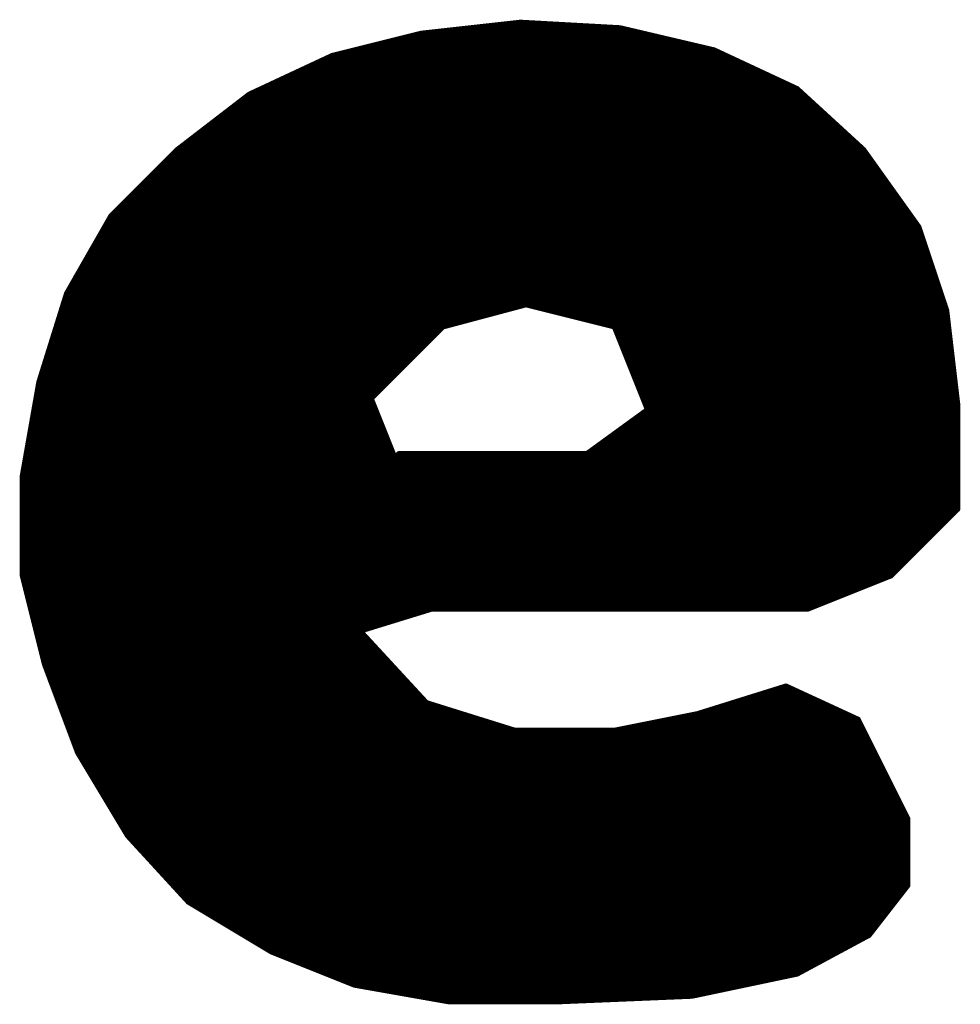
# Model space of a CAD drawing. Extents: x -35 to 35, y -57 to 81.
# Tile 142 of 153: x 1.47 to 3.17, y 71.2 to 72.99. Entities that reach past the tile are written whole.
import ezdxf

# ---------------------------------------------------------------- set-up
doc = ezdxf.new("R2010")
doc.units = 0
doc.layers.add('21', color=7, linetype='CONTINUOUS')

msp = doc.modelspace()

# ---------------------------------------------------------------- linework, layer by layer
at = {"layer": '21', "const_width": 0.01}
for points in [[(2.374, 72.98), (2.194, 72.96)], [(2.554, 72.97), (2.374, 72.98)], [(2.194, 72.96), (2.034, 72.92)], [(2.194, 72.96), (2.5965, 72.96)], [(2.284, 72.97), (2.554, 72.97)], [(2.724, 72.93), (2.554, 72.97)], [(2.154, 72.95), (2.639, 72.95)], [(2.074, 72.93), (2.724, 72.93)], [(2.114, 72.94), (2.6815, 72.94)], [(2.874, 72.86), (2.724, 72.93)], [(2.034, 72.92), (1.884, 72.85)], [(2.0126, 72.91), (2.7669, 72.91)], [(2.034, 72.92), (2.7454, 72.92)], [(1.9697, 72.89), (2.8097, 72.89)], [(1.9911, 72.9), (2.7883, 72.9)], [(1.9483, 72.88), (2.8311, 72.88)], [(1.9054, 72.86), (2.874, 72.86)], [(1.9269, 72.87), (2.8526, 72.87)], [(2.994, 72.75), (2.874, 72.86)], [(1.884, 72.85), (1.754, 72.75)], [(1.871, 72.84), (2.8958, 72.84)], [(1.884, 72.85), (2.8849, 72.85)], [(1.845, 72.82), (2.9176, 72.82)], [(1.858, 72.83), (2.9067, 72.83)], [(1.819, 72.8), (2.9395, 72.8)], [(1.832, 72.81), (2.9285, 72.81)], [(1.806, 72.79), (2.9504, 72.79)], [(1.78, 72.77), (2.9722, 72.77)], [(1.793, 72.78), (2.9613, 72.78)], [(1.754, 72.75), (1.634, 72.63)], [(1.754, 72.75), (2.994, 72.75)], [(1.767, 72.76), (2.9831, 72.76)], [(3.094, 72.61), (2.994, 72.75)], [(1.734, 72.73), (3.0083, 72.73)], [(1.744, 72.74), (3.0011, 72.74)], [(1.724, 72.72), (3.0154, 72.72)], [(1.704, 72.7), (3.0297, 72.7)], [(1.714, 72.71), (3.0226, 72.71)], [(1.684, 72.68), (3.044, 72.68)], [(1.694, 72.69), (3.0369, 72.69)], [(1.664, 72.66), (3.0583, 72.66)], [(1.674, 72.67), (3.0511, 72.67)], [(1.644, 72.64), (3.0726, 72.64)], [(1.654, 72.65), (3.0654, 72.65)], [(1.634, 72.63), (1.554, 72.49)], [(1.634, 72.63), (3.0797, 72.63)], [(1.6226, 72.61), (3.094, 72.61)], [(1.6283, 72.62), (3.0869, 72.62)], [(3.144, 72.46), (3.094, 72.61)], [(1.6111, 72.59), (3.1007, 72.59)], [(1.6169, 72.6), (3.0973, 72.6)], [(1.5997, 72.57), (3.1073, 72.57)], [(1.6054, 72.58), (3.104, 72.58)], [(1.5883, 72.55), (3.114, 72.55)], [(1.594, 72.56), (3.1107, 72.56)], [(1.5826, 72.54), (3.1173, 72.54)], [(1.5711, 72.52), (3.124, 72.52)], [(1.5769, 72.53), (3.1207, 72.53)], [(1.5597, 72.5), (3.1307, 72.5)], [(1.5654, 72.51), (3.1273, 72.51)], [(1.554, 72.49), (1.504, 72.33)], [(1.5509, 72.48), (3.1373, 72.48)], [(1.554, 72.49), (3.134, 72.49)], [(1.5478, 72.47), (3.1407, 72.47)], [(2.234, 72.43), (2.384, 72.47)], [(2.384, 72.47), (2.544, 72.43)], [(1.5415, 72.45), (2.309, 72.45)], [(1.5446, 72.46), (2.3465, 72.46)], [(2.424, 72.46), (3.144, 72.46)], [(2.464, 72.45), (3.1452, 72.45)], [(3.164, 72.29), (3.144, 72.46)], [(1.5353, 72.43), (2.234, 72.43)], [(1.5384, 72.44), (2.2715, 72.44)], [(2.104, 72.3), (2.234, 72.43)], [(2.504, 72.44), (3.1464, 72.44)], [(2.544, 72.43), (2.604, 72.28)], [(2.544, 72.43), (3.1475, 72.43)], [(1.529, 72.41), (2.214, 72.41)], [(1.5321, 72.42), (2.224, 72.42)], [(2.548, 72.42), (3.1487, 72.42)], [(2.552, 72.41), (3.1499, 72.41)], [(1.5228, 72.39), (2.194, 72.39)], [(1.5259, 72.4), (2.204, 72.4)], [(2.556, 72.4), (3.1511, 72.4)], [(2.56, 72.39), (3.1522, 72.39)], [(1.5196, 72.38), (2.184, 72.38)], [(2.564, 72.38), (3.1534, 72.38)], [(1.5134, 72.36), (2.164, 72.36)], [(1.5165, 72.37), (2.174, 72.37)], [(2.568, 72.37), (3.1546, 72.37)], [(2.572, 72.36), (3.1558, 72.36)], [(1.5071, 72.34), (2.144, 72.34)], [(1.5103, 72.35), (2.154, 72.35)], [(2.576, 72.35), (3.1569, 72.35)], [(2.58, 72.34), (3.1581, 72.34)], [(1.504, 72.33), (1.474, 72.16)], [(1.5022, 72.32), (2.124, 72.32)], [(1.504, 72.33), (2.134, 72.33)], [(2.584, 72.33), (3.1593, 72.33)], [(2.588, 72.32), (3.1605, 72.32)], [(1.5005, 72.31), (2.114, 72.31)], [(2.592, 72.31), (3.1617, 72.31)], [(1.4969, 72.29), (2.108, 72.29)], [(1.4987, 72.3), (2.104, 72.3)], [(2.144, 72.2), (2.104, 72.3)], [(2.596, 72.3), (3.1628, 72.3)], [(2.6, 72.29), (3.164, 72.29)], [(3.164, 72.12), (3.164, 72.29)], [(1.4934, 72.27), (2.116, 72.27)], [(1.4952, 72.28), (2.112, 72.28)], [(2.604, 72.28), (2.494, 72.2)], [(2.5903, 72.27), (3.164, 72.27)], [(2.604, 72.28), (3.164, 72.28)], [(1.4899, 72.25), (2.124, 72.25)], [(1.4917, 72.26), (2.12, 72.26)], [(2.5628, 72.25), (3.164, 72.25)], [(2.5765, 72.26), (3.164, 72.26)], [(1.4864, 72.23), (2.132, 72.23)], [(1.4881, 72.24), (2.128, 72.24)], [(2.5353, 72.23), (3.164, 72.23)], [(2.549, 72.24), (3.164, 72.24)], [(1.4846, 72.22), (2.136, 72.22)], [(2.5215, 72.22), (3.164, 72.22)], [(1.4811, 72.2), (2.144, 72.2)], [(1.4828, 72.21), (2.14, 72.21)], [(2.214, 71.92), (2.144, 72.2)], [(2.494, 72.2), (2.154, 72.2)], [(2.154, 72.2), (2.214, 71.92)], [(2.494, 72.2), (3.164, 72.2)], [(2.5078, 72.21), (3.164, 72.21)], [(1.4775, 72.18), (2.149, 72.18)], [(1.4793, 72.19), (2.1465, 72.19)], [(2.1561, 72.19), (3.164, 72.19)], [(2.1583, 72.18), (3.164, 72.18)], [(1.474, 72.16), (1.474, 71.98)], [(1.474, 72.16), (2.154, 72.16)], [(1.4758, 72.17), (2.1515, 72.17)], [(2.1604, 72.17), (3.164, 72.17)], [(2.1626, 72.16), (3.164, 72.16)], [(1.474, 72.15), (2.1565, 72.15)], [(2.1647, 72.15), (3.164, 72.15)], [(1.474, 72.14), (2.159, 72.14)], [(1.474, 72.13), (2.1615, 72.13)], [(2.1669, 72.14), (3.164, 72.14)], [(2.169, 72.13), (3.164, 72.13)], [(1.474, 72.12), (2.164, 72.12)], [(1.474, 72.11), (2.1665, 72.11)], [(2.1711, 72.12), (3.164, 72.12)], [(2.1733, 72.11), (3.164, 72.11)], [(3.164, 72.1), (3.164, 72.12)], [(1.474, 72.1), (2.169, 72.1)], [(1.474, 72.09), (2.1715, 72.09)], [(2.1754, 72.1), (3.164, 72.1)], [(2.1776, 72.09), (3.154, 72.09)], [(3.044, 71.98), (3.164, 72.1)], [(1.474, 72.08), (2.174, 72.08)], [(1.474, 72.07), (2.1765, 72.07)], [(2.1797, 72.08), (3.144, 72.08)], [(2.1819, 72.07), (3.134, 72.07)], [(1.474, 72.06), (2.179, 72.06)], [(2.184, 72.06), (3.124, 72.06)], [(1.474, 72.05), (2.1815, 72.05)], [(1.474, 72.04), (2.184, 72.04)], [(2.1861, 72.05), (3.114, 72.05)], [(2.1883, 72.04), (3.104, 72.04)], [(1.474, 72.03), (2.1865, 72.03)], [(1.474, 72.02), (2.189, 72.02)], [(2.1904, 72.03), (3.094, 72.03)], [(2.1926, 72.02), (3.084, 72.02)], [(1.474, 72.01), (2.1915, 72.01)], [(1.474, 72), (2.194, 72)], [(2.1947, 72.01), (3.074, 72.01)], [(2.1969, 72), (3.064, 72)], [(1.474, 71.99), (2.1965, 71.99)], [(2.199, 71.99), (3.054, 71.99)], [(1.474, 71.98), (1.514, 71.82)], [(1.474, 71.98), (2.199, 71.98)], [(1.4765, 71.97), (2.2015, 71.97)], [(2.2011, 71.98), (3.044, 71.98)], [(2.2033, 71.97), (3.019, 71.97)], [(2.894, 71.92), (3.044, 71.98)], [(1.479, 71.96), (2.204, 71.96)], [(1.4815, 71.95), (2.2065, 71.95)], [(2.2054, 71.96), (2.994, 71.96)], [(2.2076, 71.95), (2.969, 71.95)], [(1.484, 71.94), (2.209, 71.94)], [(1.4865, 71.93), (2.2115, 71.93)], [(2.2097, 71.94), (2.944, 71.94)], [(2.2119, 71.93), (2.919, 71.93)], [(1.489, 71.92), (2.214, 71.92)], [(1.4915, 71.91), (2.1815, 71.91)], [(2.084, 71.88), (2.214, 71.92)], [(2.214, 71.92), (2.894, 71.92)], [(2.214, 71.92), (2.894, 71.92)], [(1.494, 71.9), (2.149, 71.9)], [(1.4965, 71.89), (2.1165, 71.89)], [(1.499, 71.88), (2.084, 71.88)], [(2.204, 71.75), (2.084, 71.88)], [(1.5015, 71.87), (2.0932, 71.87)], [(1.504, 71.86), (2.1025, 71.86)], [(1.5065, 71.85), (2.1117, 71.85)], [(1.509, 71.84), (2.1209, 71.84)], [(1.5115, 71.83), (2.1302, 71.83)], [(1.514, 71.82), (1.574, 71.66)], [(1.514, 71.82), (2.1394, 71.82)], [(1.5178, 71.81), (2.1486, 71.81)], [(1.5215, 71.8), (2.1578, 71.8)], [(1.5252, 71.79), (2.1671, 71.79)], [(1.529, 71.78), (2.1763, 71.78)], [(1.5328, 71.77), (2.1855, 71.77)], [(2.854, 71.78), (2.694, 71.73)], [(2.822, 71.77), (2.8757, 71.77)], [(2.984, 71.72), (2.854, 71.78)], [(1.5365, 71.76), (2.1948, 71.76)], [(1.5403, 71.75), (2.204, 71.75)], [(2.364, 71.7), (2.204, 71.75)], [(2.758, 71.75), (2.919, 71.75)], [(2.79, 71.76), (2.8973, 71.76)], [(1.544, 71.74), (2.236, 71.74)], [(2.726, 71.74), (2.9407, 71.74)], [(1.5478, 71.73), (2.268, 71.73)], [(1.5515, 71.72), (2.3, 71.72)], [(2.694, 71.73), (2.544, 71.7)], [(2.644, 71.72), (2.984, 71.72)], [(2.694, 71.73), (2.9623, 71.73)], [(3.074, 71.54), (2.984, 71.72)], [(1.5553, 71.71), (2.332, 71.71)], [(1.559, 71.7), (2.364, 71.7)], [(2.544, 71.7), (2.364, 71.7)], [(2.544, 71.7), (2.994, 71.7)], [(2.594, 71.71), (2.989, 71.71)], [(1.5628, 71.69), (2.999, 71.69)], [(1.5665, 71.68), (3.004, 71.68)], [(1.5703, 71.67), (3.009, 71.67)], [(1.574, 71.66), (1.664, 71.51)], [(1.574, 71.66), (3.014, 71.66)], [(1.58, 71.65), (3.019, 71.65)], [(1.586, 71.64), (3.024, 71.64)], [(1.592, 71.63), (3.029, 71.63)], [(1.598, 71.62), (3.034, 71.62)], [(1.604, 71.61), (3.039, 71.61)], [(1.61, 71.6), (3.044, 71.6)], [(1.616, 71.59), (3.049, 71.59)], [(1.622, 71.58), (3.054, 71.58)], [(1.628, 71.57), (3.059, 71.57)], [(1.634, 71.56), (3.064, 71.56)], [(1.64, 71.55), (3.069, 71.55)], [(1.646, 71.54), (3.074, 71.54)], [(3.074, 71.42), (3.074, 71.54)], [(1.652, 71.53), (3.074, 71.53)], [(1.658, 71.52), (3.074, 71.52)], [(1.664, 71.51), (1.774, 71.39)], [(1.664, 71.51), (3.074, 71.51)], [(1.6732, 71.5), (3.074, 71.5)], [(1.6823, 71.49), (3.074, 71.49)], [(1.6915, 71.48), (3.074, 71.48)], [(1.7007, 71.47), (3.074, 71.47)], [(1.7098, 71.46), (3.074, 71.46)], [(1.719, 71.45), (3.074, 71.45)], [(1.7282, 71.44), (3.074, 71.44)], [(1.7373, 71.43), (3.074, 71.43)], [(1.7465, 71.42), (3.074, 71.42)], [(3.004, 71.33), (3.074, 71.42)], [(1.7557, 71.41), (3.0662, 71.41)], [(1.7648, 71.4), (3.0584, 71.4)], [(1.774, 71.39), (1.924, 71.3)], [(1.774, 71.39), (3.0507, 71.39)], [(1.7907, 71.38), (3.0429, 71.38)], [(1.8073, 71.37), (3.0351, 71.37)], [(1.824, 71.36), (3.0273, 71.36)], [(1.8407, 71.35), (3.0196, 71.35)], [(1.8573, 71.34), (3.0118, 71.34)], [(1.874, 71.33), (3.004, 71.33)], [(2.874, 71.26), (3.004, 71.33)], [(1.8907, 71.32), (2.9854, 71.32)], [(1.9073, 71.31), (2.9669, 71.31)], [(1.924, 71.3), (2.074, 71.24)], [(1.924, 71.3), (2.9483, 71.3)], [(1.949, 71.29), (2.9297, 71.29)], [(1.974, 71.28), (2.9111, 71.28)], [(1.999, 71.27), (2.8926, 71.27)], [(2.024, 71.26), (2.874, 71.26)], [(2.684, 71.22), (2.874, 71.26)], [(2.049, 71.25), (2.8265, 71.25)], [(2.074, 71.24), (2.244, 71.21)], [(2.074, 71.24), (2.779, 71.24)], [(2.1307, 71.23), (2.7315, 71.23)], [(2.1873, 71.22), (2.684, 71.22)], [(2.444, 71.21), (2.684, 71.22)], [(2.244, 71.21), (2.444, 71.21)], [(2.244, 71.21), (2.444, 71.21)]]:
    msp.add_lwpolyline(points, dxfattribs=at)
at = {"layer": '21', "const_width": 0.005}
for points in [[(2.3741, 72.9825, 1), (2.3739, 72.9775)], [(2.3743, 72.9775, 1), (2.3737, 72.9825)], [(2.1937, 72.9625, 1), (2.1943, 72.9575)], [(2.194, 72.9625, 1), (2.194, 72.9575)], [(2.1946, 72.9576, 1), (2.1934, 72.9624)], [(2.284, 72.9725, 1), (2.284, 72.9675)], [(2.5546, 72.9724, 1), (2.5534, 72.9676)], [(2.5539, 72.9675, 1), (2.5541, 72.9725)], [(2.554, 72.9675, 1), (2.554, 72.9725)], [(2.5965, 72.9575, 1), (2.5965, 72.9625)], [(2.154, 72.9525, 1), (2.154, 72.9475)], [(2.639, 72.9475, 1), (2.639, 72.9525)], [(2.074, 72.9325, 1), (2.074, 72.9275)], [(2.114, 72.9425, 1), (2.114, 72.9375)], [(2.6815, 72.9375, 1), (2.6815, 72.9425)], [(2.7251, 72.9323, 1), (2.7229, 72.9277)], [(2.7234, 72.9276, 1), (2.7246, 72.9324)], [(2.724, 72.9275, 1), (2.724, 72.9325)], [(2.0126, 72.9125, 1), (2.0126, 72.9075)], [(2.034, 72.9225, 1), (2.034, 72.9175)], [(2.0334, 72.9224, 1), (2.0346, 72.9176)], [(2.0351, 72.9177, 1), (2.0329, 72.9223)], [(2.7454, 72.9175, 1), (2.7454, 72.9225)], [(2.7669, 72.9075, 1), (2.7669, 72.9125)], [(1.9697, 72.8925, 1), (1.9697, 72.8875)], [(1.9911, 72.9025, 1), (1.9911, 72.8975)], [(2.7883, 72.8975, 1), (2.7883, 72.9025)], [(2.8097, 72.8875, 1), (2.8097, 72.8925)], [(1.9483, 72.8825, 1), (1.9483, 72.8775)], [(2.8311, 72.8775, 1), (2.8311, 72.8825)], [(1.9054, 72.8625, 1), (1.9054, 72.8575)], [(1.9269, 72.8725, 1), (1.9269, 72.8675)], [(2.8526, 72.8675, 1), (2.8526, 72.8725)], [(2.8757, 72.8618, 1), (2.8723, 72.8582)], [(2.8729, 72.8577, 1), (2.8751, 72.8623)], [(2.874, 72.8575, 1), (2.874, 72.8625)], [(1.871, 72.8425, 1), (1.871, 72.8375)], [(1.884, 72.8525, 1), (1.884, 72.8475)], [(1.8829, 72.8523, 1), (1.8851, 72.8477)], [(1.8855, 72.848, 1), (1.8825, 72.852)], [(2.8849, 72.8475, 1), (2.8849, 72.8525)], [(2.8958, 72.8375, 1), (2.8958, 72.8425)], [(1.845, 72.8225, 1), (1.845, 72.8175)], [(1.858, 72.8325, 1), (1.858, 72.8275)], [(2.9067, 72.8275, 1), (2.9067, 72.8325)], [(2.9176, 72.8175, 1), (2.9176, 72.8225)], [(1.819, 72.8025, 1), (1.819, 72.7975)], [(1.832, 72.8125, 1), (1.832, 72.8075)], [(2.9285, 72.8075, 1), (2.9285, 72.8125)], [(2.9395, 72.7975, 1), (2.9395, 72.8025)], [(1.806, 72.7925, 1), (1.806, 72.7875)], [(2.9504, 72.7875, 1), (2.9504, 72.7925)], [(1.78, 72.7725, 1), (1.78, 72.7675)], [(1.793, 72.7825, 1), (1.793, 72.7775)], [(2.9613, 72.7775, 1), (2.9613, 72.7825)], [(2.9722, 72.7675, 1), (2.9722, 72.7725)], [(1.754, 72.7525, 1), (1.754, 72.7475)], [(1.7525, 72.752, 1), (1.7555, 72.748)], [(1.7558, 72.7482, 1), (1.7522, 72.7518)], [(1.767, 72.7625, 1), (1.767, 72.7575)], [(2.9831, 72.7575, 1), (2.9831, 72.7625)], [(2.996, 72.7515, 1), (2.992, 72.7485)], [(2.9923, 72.7482, 1), (2.9957, 72.7518)], [(2.994, 72.7475, 1), (2.994, 72.7525)], [(1.734, 72.7325, 1), (1.734, 72.7275)], [(1.744, 72.7425, 1), (1.744, 72.7375)], [(3.0011, 72.7375, 1), (3.0011, 72.7425)], [(3.0083, 72.7275, 1), (3.0083, 72.7325)], [(1.724, 72.7225, 1), (1.724, 72.7175)], [(3.0154, 72.7175, 1), (3.0154, 72.7225)], [(1.704, 72.7025, 1), (1.704, 72.6975)], [(1.714, 72.7125, 1), (1.714, 72.7075)], [(3.0226, 72.7075, 1), (3.0226, 72.7125)], [(3.0297, 72.6975, 1), (3.0297, 72.7025)], [(1.684, 72.6825, 1), (1.684, 72.6775)], [(1.694, 72.6925, 1), (1.694, 72.6875)], [(3.0369, 72.6875, 1), (3.0369, 72.6925)], [(3.044, 72.6775, 1), (3.044, 72.6825)], [(1.664, 72.6625, 1), (1.664, 72.6575)], [(1.674, 72.6725, 1), (1.674, 72.6675)], [(3.0511, 72.6675, 1), (3.0511, 72.6725)], [(3.0583, 72.6575, 1), (3.0583, 72.6625)], [(1.644, 72.6425, 1), (1.644, 72.6375)], [(1.654, 72.6525, 1), (1.654, 72.6475)], [(3.0654, 72.6475, 1), (3.0654, 72.6525)], [(3.0726, 72.6375, 1), (3.0726, 72.6425)], [(1.634, 72.6325, 1), (1.634, 72.6275)], [(1.6322, 72.6318, 1), (1.6358, 72.6282)], [(1.6362, 72.6288, 1), (1.6318, 72.6312)], [(3.0797, 72.6275, 1), (3.0797, 72.6325)], [(1.6226, 72.6125, 1), (1.6226, 72.6075)], [(1.6283, 72.6225, 1), (1.6283, 72.6175)], [(3.0869, 72.6175, 1), (3.0869, 72.6225)], [(3.0964, 72.6108, 1), (3.0916, 72.6092)], [(3.092, 72.6085, 1), (3.096, 72.6115)], [(3.094, 72.6075, 1), (3.094, 72.6125)], [(1.6111, 72.5925, 1), (1.6111, 72.5875)], [(1.6169, 72.6025, 1), (1.6169, 72.5975)], [(3.0973, 72.5975, 1), (3.0973, 72.6025)], [(3.1007, 72.5875, 1), (3.1007, 72.5925)], [(1.5997, 72.5725, 1), (1.5997, 72.5675)], [(1.6054, 72.5825, 1), (1.6054, 72.5775)], [(3.104, 72.5775, 1), (3.104, 72.5825)], [(3.1073, 72.5675, 1), (3.1073, 72.5725)], [(1.5883, 72.5525, 1), (1.5883, 72.5475)], [(1.594, 72.5625, 1), (1.594, 72.5575)], [(3.1107, 72.5575, 1), (3.1107, 72.5625)], [(3.114, 72.5475, 1), (3.114, 72.5525)], [(1.5826, 72.5425, 1), (1.5826, 72.5375)], [(3.1173, 72.5375, 1), (3.1173, 72.5425)], [(1.5711, 72.5225, 1), (1.5711, 72.5175)], [(1.5769, 72.5325, 1), (1.5769, 72.5275)], [(3.1207, 72.5275, 1), (3.1207, 72.5325)], [(3.124, 72.5175, 1), (3.124, 72.5225)], [(1.5597, 72.5025, 1), (1.5597, 72.4975)], [(1.5654, 72.5125, 1), (1.5654, 72.5075)], [(3.1273, 72.5075, 1), (3.1273, 72.5125)], [(3.1307, 72.4975, 1), (3.1307, 72.5025)], [(1.5509, 72.4825, 1), (1.5509, 72.4775)], [(1.554, 72.4925, 1), (1.554, 72.4875)], [(1.5518, 72.4912, 1), (1.5562, 72.4888)], [(1.5564, 72.4893, 1), (1.5516, 72.4907)], [(3.134, 72.4875, 1), (3.134, 72.4925)], [(3.1373, 72.4775, 1), (3.1373, 72.4825)], [(1.5478, 72.4725, 1), (1.5478, 72.4675)], [(2.3846, 72.4724, 1), (2.3834, 72.4676)], [(2.3846, 72.4676, 1), (2.3834, 72.4724)], [(3.1407, 72.4675, 1), (3.1407, 72.4725)], [(1.5415, 72.4525, 1), (1.5415, 72.4475)], [(1.5446, 72.4625, 1), (1.5446, 72.4575)], [(2.309, 72.4475, 1), (2.309, 72.4525)], [(2.3465, 72.4575, 1), (2.3465, 72.4625)], [(2.424, 72.4625, 1), (2.424, 72.4575)], [(2.464, 72.4525, 1), (2.464, 72.4475)], [(3.1465, 72.4603, 1), (3.1415, 72.4597)], [(3.1416, 72.4592, 1), (3.1464, 72.4608)], [(3.144, 72.4575, 1), (3.144, 72.4625)], [(3.1452, 72.4475, 1), (3.1452, 72.4525)], [(1.5353, 72.4325, 1), (1.5353, 72.4275)], [(1.5384, 72.4425, 1), (1.5384, 72.4375)], [(2.2334, 72.4324, 1), (2.2346, 72.4276)], [(2.2358, 72.4282, 1), (2.2322, 72.4318)], [(2.234, 72.4275, 1), (2.234, 72.4325)], [(2.2715, 72.4375, 1), (2.2715, 72.4425)], [(2.504, 72.4425, 1), (2.504, 72.4375)], [(2.5463, 72.4309, 1), (2.5417, 72.4291)], [(2.544, 72.4325, 1), (2.544, 72.4275)], [(2.5434, 72.4276, 1), (2.5446, 72.4324)], [(3.1464, 72.4375, 1), (3.1464, 72.4425)], [(3.1475, 72.4275, 1), (3.1475, 72.4325)], [(1.529, 72.4125, 1), (1.529, 72.4075)], [(1.5321, 72.4225, 1), (1.5321, 72.4175)], [(2.214, 72.4075, 1), (2.214, 72.4125)], [(2.224, 72.4175, 1), (2.224, 72.4225)], [(2.548, 72.4225, 1), (2.548, 72.4175)], [(2.552, 72.4125, 1), (2.552, 72.4075)], [(3.1487, 72.4175, 1), (3.1487, 72.4225)], [(3.1499, 72.4075, 1), (3.1499, 72.4125)], [(1.5228, 72.3925, 1), (1.5228, 72.3875)], [(1.5259, 72.4025, 1), (1.5259, 72.3975)], [(2.194, 72.3875, 1), (2.194, 72.3925)], [(2.204, 72.3975, 1), (2.204, 72.4025)], [(2.556, 72.4025, 1), (2.556, 72.3975)], [(2.56, 72.3925, 1), (2.56, 72.3875)], [(3.1511, 72.3975, 1), (3.1511, 72.4025)], [(3.1522, 72.3875, 1), (3.1522, 72.3925)], [(1.5196, 72.3825, 1), (1.5196, 72.3775)], [(2.184, 72.3775, 1), (2.184, 72.3825)], [(2.564, 72.3825, 1), (2.564, 72.3775)], [(3.1534, 72.3775, 1), (3.1534, 72.3825)], [(1.5134, 72.3625, 1), (1.5134, 72.3575)], [(1.5165, 72.3725, 1), (1.5165, 72.3675)], [(2.164, 72.3575, 1), (2.164, 72.3625)], [(2.174, 72.3675, 1), (2.174, 72.3725)], [(2.568, 72.3725, 1), (2.568, 72.3675)], [(2.572, 72.3625, 1), (2.572, 72.3575)], [(3.1546, 72.3675, 1), (3.1546, 72.3725)], [(3.1558, 72.3575, 1), (3.1558, 72.3625)], [(1.5071, 72.3425, 1), (1.5071, 72.3375)], [(1.5103, 72.3525, 1), (1.5103, 72.3475)], [(2.144, 72.3375, 1), (2.144, 72.3425)], [(2.154, 72.3475, 1), (2.154, 72.3525)], [(2.576, 72.3525, 1), (2.576, 72.3475)], [(2.58, 72.3425, 1), (2.58, 72.3375)], [(3.1569, 72.3475, 1), (3.1569, 72.3525)], [(3.1581, 72.3375, 1), (3.1581, 72.3425)], [(1.5022, 72.3225, 1), (1.5022, 72.3175)], [(1.5065, 72.3296, 1), (1.5015, 72.3304)], [(1.504, 72.3325, 1), (1.504, 72.3275)], [(1.5016, 72.3307, 1), (1.5064, 72.3293)], [(2.124, 72.3175, 1), (2.124, 72.3225)], [(2.134, 72.3275, 1), (2.134, 72.3325)], [(2.584, 72.3325, 1), (2.584, 72.3275)], [(2.588, 72.3225, 1), (2.588, 72.3175)], [(3.1593, 72.3275, 1), (3.1593, 72.3325)], [(3.1605, 72.3175, 1), (3.1605, 72.3225)], [(1.5005, 72.3125, 1), (1.5005, 72.3075)], [(2.114, 72.3075, 1), (2.114, 72.3125)], [(2.592, 72.3125, 1), (2.592, 72.3075)], [(3.1617, 72.3075, 1), (3.1617, 72.3125)], [(1.4969, 72.2925, 1), (1.4969, 72.2875)], [(1.4987, 72.3025, 1), (1.4987, 72.2975)], [(2.1063, 72.3009, 1), (2.1017, 72.2991)], [(2.1022, 72.3018, 1), (2.1058, 72.2982)], [(2.104, 72.2975, 1), (2.104, 72.3025)], [(2.108, 72.2875, 1), (2.108, 72.2925)], [(2.596, 72.3025, 1), (2.596, 72.2975)], [(2.6, 72.2925, 1), (2.6, 72.2875)], [(3.1665, 72.29, 1), (3.1615, 72.29)], [(3.1615, 72.2897, 1), (3.1665, 72.2903)], [(3.1628, 72.2975, 1), (3.1628, 72.3025)], [(3.164, 72.2875, 1), (3.164, 72.2925)], [(1.4934, 72.2725, 1), (1.4934, 72.2675)], [(1.4952, 72.2825, 1), (1.4952, 72.2775)], [(2.112, 72.2775, 1), (2.112, 72.2825)], [(2.116, 72.2675, 1), (2.116, 72.2725)], [(2.5903, 72.2725, 1), (2.5903, 72.2675)], [(2.604, 72.2825, 1), (2.604, 72.2775)], [(2.6017, 72.2791, 1), (2.6063, 72.2809)], [(2.6055, 72.278, 1), (2.6025, 72.282)], [(3.164, 72.2775, 1), (3.164, 72.2825)], [(3.164, 72.2675, 1), (3.164, 72.2725)], [(1.4899, 72.2525, 1), (1.4899, 72.2475)], [(1.4917, 72.2625, 1), (1.4917, 72.2575)], [(2.12, 72.2575, 1), (2.12, 72.2625)], [(2.124, 72.2475, 1), (2.124, 72.2525)], [(2.5628, 72.2525, 1), (2.5628, 72.2475)], [(2.5765, 72.2625, 1), (2.5765, 72.2575)], [(3.164, 72.2575, 1), (3.164, 72.2625)], [(3.164, 72.2475, 1), (3.164, 72.2525)], [(1.4864, 72.2325, 1), (1.4864, 72.2275)], [(1.4881, 72.2425, 1), (1.4881, 72.2375)], [(2.128, 72.2375, 1), (2.128, 72.2425)], [(2.132, 72.2275, 1), (2.132, 72.2325)], [(2.5353, 72.2325, 1), (2.5353, 72.2275)], [(2.549, 72.2425, 1), (2.549, 72.2375)], [(3.164, 72.2375, 1), (3.164, 72.2425)], [(3.164, 72.2275, 1), (3.164, 72.2325)], [(1.4846, 72.2225, 1), (1.4846, 72.2175)], [(2.136, 72.2175, 1), (2.136, 72.2225)], [(2.5215, 72.2225, 1), (2.5215, 72.2175)], [(3.164, 72.2175, 1), (3.164, 72.2225)], [(1.4811, 72.2025, 1), (1.4811, 72.1975)], [(1.4828, 72.2125, 1), (1.4828, 72.2075)], [(2.14, 72.2075, 1), (2.14, 72.2125)], [(2.1464, 72.2006, 1), (2.1416, 72.1994)], [(2.1417, 72.1991, 1), (2.1463, 72.2009)], [(2.144, 72.1975, 1), (2.144, 72.2025)], [(2.154, 72.2025, 1), (2.154, 72.1975)], [(2.1564, 72.2005, 1), (2.1516, 72.1995)], [(2.494, 72.2025, 1), (2.494, 72.1975)], [(2.4925, 72.202, 1), (2.4955, 72.198)], [(2.494, 72.1975, 1), (2.494, 72.2025)], [(2.5078, 72.2125, 1), (2.5078, 72.2075)], [(3.164, 72.2075, 1), (3.164, 72.2125)], [(3.164, 72.1975, 1), (3.164, 72.2025)], [(1.4775, 72.1825, 1), (1.4775, 72.1775)], [(1.4793, 72.1925, 1), (1.4793, 72.1875)], [(2.1465, 72.1875, 1), (2.1465, 72.1925)], [(2.149, 72.1775, 1), (2.149, 72.1825)], [(2.1561, 72.1925, 1), (2.1561, 72.1875)], [(2.1583, 72.1825, 1), (2.1583, 72.1775)], [(3.164, 72.1875, 1), (3.164, 72.1925)], [(3.164, 72.1775, 1), (3.164, 72.1825)], [(1.4765, 72.16, 1), (1.4715, 72.16)], [(1.474, 72.1625, 1), (1.474, 72.1575)], [(1.4758, 72.1725, 1), (1.4758, 72.1675)], [(2.1515, 72.1675, 1), (2.1515, 72.1725)], [(2.154, 72.1575, 1), (2.154, 72.1625)], [(2.1604, 72.1725, 1), (2.1604, 72.1675)], [(2.1626, 72.1625, 1), (2.1626, 72.1575)], [(3.164, 72.1675, 1), (3.164, 72.1725)], [(3.164, 72.1575, 1), (3.164, 72.1625)], [(1.4715, 72.1604, 1), (1.4765, 72.1596)], [(1.474, 72.1525, 1), (1.474, 72.1475)], [(2.1565, 72.1475, 1), (2.1565, 72.1525)], [(2.1647, 72.1525, 1), (2.1647, 72.1475)], [(3.164, 72.1475, 1), (3.164, 72.1525)], [(1.474, 72.1425, 1), (1.474, 72.1375)], [(1.474, 72.1325, 1), (1.474, 72.1275)], [(2.159, 72.1375, 1), (2.159, 72.1425)], [(2.1615, 72.1275, 1), (2.1615, 72.1325)], [(2.1669, 72.1425, 1), (2.1669, 72.1375)], [(2.169, 72.1325, 1), (2.169, 72.1275)], [(3.164, 72.1375, 1), (3.164, 72.1425)], [(3.164, 72.1275, 1), (3.164, 72.1325)], [(1.474, 72.1225, 1), (1.474, 72.1175)], [(1.474, 72.1125, 1), (1.474, 72.1075)], [(2.164, 72.1175, 1), (2.164, 72.1225)], [(2.1665, 72.1075, 1), (2.1665, 72.1125)], [(2.1711, 72.1225, 1), (2.1711, 72.1175)], [(2.1733, 72.1125, 1), (2.1733, 72.1075)], [(3.1665, 72.12, 1), (3.1615, 72.12)], [(3.1615, 72.12, 1), (3.1665, 72.12)], [(3.164, 72.1175, 1), (3.164, 72.1225)], [(3.164, 72.1075, 1), (3.164, 72.1125)], [(1.474, 72.1025, 1), (1.474, 72.0975)], [(1.474, 72.0925, 1), (1.474, 72.0875)], [(2.169, 72.0975, 1), (2.169, 72.1025)], [(2.1715, 72.0875, 1), (2.1715, 72.0925)], [(2.1754, 72.1025, 1), (2.1754, 72.0975)], [(2.1776, 72.0925, 1), (2.1776, 72.0875)], [(3.154, 72.0875, 1), (3.154, 72.0925)], [(3.1615, 72.1, 1), (3.1665, 72.1)], [(3.1658, 72.0982, 1), (3.1622, 72.1018)], [(3.164, 72.0975, 1), (3.164, 72.1025)], [(1.474, 72.0825, 1), (1.474, 72.0775)], [(1.474, 72.0725, 1), (1.474, 72.0675)], [(2.174, 72.0775, 1), (2.174, 72.0825)], [(2.1765, 72.0675, 1), (2.1765, 72.0725)], [(2.1797, 72.0825, 1), (2.1797, 72.0775)], [(2.1819, 72.0725, 1), (2.1819, 72.0675)], [(3.134, 72.0675, 1), (3.134, 72.0725)], [(3.144, 72.0775, 1), (3.144, 72.0825)], [(1.474, 72.0625, 1), (1.474, 72.0575)], [(2.179, 72.0575, 1), (2.179, 72.0625)], [(2.184, 72.0625, 1), (2.184, 72.0575)], [(3.124, 72.0575, 1), (3.124, 72.0625)], [(1.474, 72.0525, 1), (1.474, 72.0475)], [(1.474, 72.0425, 1), (1.474, 72.0375)], [(2.1815, 72.0475, 1), (2.1815, 72.0525)], [(2.1861, 72.0525, 1), (2.1861, 72.0475)], [(2.184, 72.0375, 1), (2.184, 72.0425)], [(2.1883, 72.0425, 1), (2.1883, 72.0375)], [(3.104, 72.0375, 1), (3.104, 72.0425)], [(3.114, 72.0475, 1), (3.114, 72.0525)], [(1.474, 72.0325, 1), (1.474, 72.0275)], [(1.474, 72.0225, 1), (1.474, 72.0175)], [(2.1865, 72.0275, 1), (2.1865, 72.0325)], [(2.1904, 72.0325, 1), (2.1904, 72.0275)], [(2.189, 72.0175, 1), (2.189, 72.0225)], [(2.1926, 72.0225, 1), (2.1926, 72.0175)], [(3.084, 72.0175, 1), (3.084, 72.0225)], [(3.094, 72.0275, 1), (3.094, 72.0325)], [(1.474, 72.0125, 1), (1.474, 72.0075)], [(1.474, 72.0025, 1), (1.474, 71.9975)], [(2.1915, 72.0075, 1), (2.1915, 72.0125)], [(2.1947, 72.0125, 1), (2.1947, 72.0075)], [(2.194, 71.9975, 1), (2.194, 72.0025)], [(2.1969, 72.0025, 1), (2.1969, 71.9975)], [(3.064, 71.9975, 1), (3.064, 72.0025)], [(3.074, 72.0075, 1), (3.074, 72.0125)], [(1.474, 71.9925, 1), (1.474, 71.9875)], [(2.1965, 71.9875, 1), (2.1965, 71.9925)], [(2.199, 71.9925, 1), (2.199, 71.9875)], [(3.054, 71.9875, 1), (3.054, 71.9925)], [(1.4764, 71.9806, 1), (1.4716, 71.9794)], [(1.474, 71.9825, 1), (1.474, 71.9775)], [(1.4715, 71.98, 1), (1.4765, 71.98)], [(1.4765, 71.9725, 1), (1.4765, 71.9675)], [(2.2011, 71.9825, 1), (2.2011, 71.9775)], [(2.199, 71.9775, 1), (2.199, 71.9825)], [(2.2033, 71.9725, 1), (2.2033, 71.9675)], [(2.2015, 71.9675, 1), (2.2015, 71.9725)], [(3.019, 71.9675, 1), (3.019, 71.9725)], [(3.0422, 71.9818, 1), (3.0458, 71.9782)], [(3.0449, 71.9777, 1), (3.0431, 71.9823)], [(3.044, 71.9775, 1), (3.044, 71.9825)], [(1.479, 71.9625, 1), (1.479, 71.9575)], [(1.4815, 71.9525, 1), (1.4815, 71.9475)], [(2.2054, 71.9625, 1), (2.2054, 71.9575)], [(2.204, 71.9575, 1), (2.204, 71.9625)], [(2.2076, 71.9525, 1), (2.2076, 71.9475)], [(2.2065, 71.9475, 1), (2.2065, 71.9525)], [(2.969, 71.9475, 1), (2.969, 71.9525)], [(2.994, 71.9575, 1), (2.994, 71.9625)], [(1.484, 71.9425, 1), (1.484, 71.9375)], [(1.4865, 71.9325, 1), (1.4865, 71.9275)], [(2.2097, 71.9425, 1), (2.2097, 71.9375)], [(2.209, 71.9375, 1), (2.209, 71.9425)], [(2.2119, 71.9325, 1), (2.2119, 71.9275)], [(2.2115, 71.9275, 1), (2.2115, 71.9325)], [(2.919, 71.9275, 1), (2.919, 71.9325)], [(2.944, 71.9375, 1), (2.944, 71.9425)], [(1.489, 71.9225, 1), (1.489, 71.9175)], [(1.4915, 71.9125, 1), (1.4915, 71.9075)], [(2.1815, 71.9075, 1), (2.1815, 71.9125)], [(2.214, 71.9225, 1), (2.214, 71.9175)], [(2.214, 71.9225, 1), (2.214, 71.9175)], [(2.2116, 71.9194, 1), (2.2164, 71.9206)], [(2.2116, 71.9195, 1), (2.2164, 71.9205)], [(2.2147, 71.9176, 1), (2.2133, 71.9224)], [(2.214, 71.9175, 1), (2.214, 71.9225)], [(2.8931, 71.9223, 1), (2.8949, 71.9177)], [(2.894, 71.9175, 1), (2.894, 71.9225)], [(2.894, 71.9175, 1), (2.894, 71.9225)], [(1.494, 71.9025, 1), (1.494, 71.8975)], [(2.149, 71.8975, 1), (2.149, 71.9025)], [(1.4965, 71.8925, 1), (1.4965, 71.8875)], [(1.499, 71.8825, 1), (1.499, 71.8775)], [(2.0858, 71.8817, 1), (2.0822, 71.8783)], [(2.0833, 71.8824, 1), (2.0847, 71.8776)], [(2.084, 71.8775, 1), (2.084, 71.8825)], [(2.1165, 71.8875, 1), (2.1165, 71.8925)], [(1.5015, 71.8725, 1), (1.5015, 71.8675)], [(1.504, 71.8625, 1), (1.504, 71.8575)], [(2.0932, 71.8675, 1), (2.0932, 71.8725)], [(2.1025, 71.8575, 1), (2.1025, 71.8625)], [(1.5065, 71.8525, 1), (1.5065, 71.8475)], [(1.509, 71.8425, 1), (1.509, 71.8375)], [(2.1117, 71.8475, 1), (2.1117, 71.8525)], [(2.1209, 71.8375, 1), (2.1209, 71.8425)], [(1.5115, 71.8325, 1), (1.5115, 71.8275)], [(2.1302, 71.8275, 1), (2.1302, 71.8325)], [(1.5163, 71.8209, 1), (1.5117, 71.8191)], [(1.514, 71.8225, 1), (1.514, 71.8175)], [(1.5116, 71.8194, 1), (1.5164, 71.8206)], [(1.5178, 71.8125, 1), (1.5178, 71.8075)], [(2.1394, 71.8175, 1), (2.1394, 71.8225)], [(2.1486, 71.8075, 1), (2.1486, 71.8125)], [(1.5215, 71.8025, 1), (1.5215, 71.7975)], [(1.5252, 71.7925, 1), (1.5252, 71.7875)], [(2.1578, 71.7975, 1), (2.1578, 71.8025)], [(2.1671, 71.7875, 1), (2.1671, 71.7925)], [(1.529, 71.7825, 1), (1.529, 71.7775)], [(1.5328, 71.7725, 1), (1.5328, 71.7675)], [(2.1763, 71.7775, 1), (2.1763, 71.7825)], [(2.1855, 71.7675, 1), (2.1855, 71.7725)], [(2.822, 71.7725, 1), (2.822, 71.7675)], [(2.855, 71.7823, 1), (2.853, 71.7777)], [(2.8547, 71.7776, 1), (2.8533, 71.7824)], [(2.8757, 71.7675, 1), (2.8757, 71.7725)], [(1.5365, 71.7625, 1), (1.5365, 71.7575)], [(1.5403, 71.7525, 1), (1.5403, 71.7475)], [(2.1948, 71.7575, 1), (2.1948, 71.7625)], [(2.2047, 71.7524, 1), (2.2033, 71.7476)], [(2.2022, 71.7483, 1), (2.2058, 71.7517)], [(2.204, 71.7475, 1), (2.204, 71.7525)], [(2.758, 71.7525, 1), (2.758, 71.7475)], [(2.79, 71.7625, 1), (2.79, 71.7575)], [(2.8973, 71.7575, 1), (2.8973, 71.7625)], [(2.919, 71.7475, 1), (2.919, 71.7525)], [(1.544, 71.7425, 1), (1.544, 71.7375)], [(2.236, 71.7375, 1), (2.236, 71.7425)], [(2.726, 71.7425, 1), (2.726, 71.7375)], [(2.9407, 71.7375, 1), (2.9407, 71.7425)], [(1.5478, 71.7325, 1), (1.5478, 71.7275)], [(1.5515, 71.7225, 1), (1.5515, 71.7175)], [(2.268, 71.7275, 1), (2.268, 71.7325)], [(2.3, 71.7175, 1), (2.3, 71.7225)], [(2.644, 71.7225, 1), (2.644, 71.7175)], [(2.694, 71.7325, 1), (2.694, 71.7275)], [(2.6933, 71.7324, 1), (2.6947, 71.7276)], [(2.6945, 71.7275, 1), (2.6935, 71.7325)], [(2.9623, 71.7275, 1), (2.9623, 71.7325)], [(2.9862, 71.7211, 1), (2.9818, 71.7189)], [(2.983, 71.7177, 1), (2.985, 71.7223)], [(2.984, 71.7175, 1), (2.984, 71.7225)], [(1.5553, 71.7125, 1), (1.5553, 71.7075)], [(1.559, 71.7025, 1), (1.559, 71.6975)], [(2.332, 71.7075, 1), (2.332, 71.7125)], [(2.364, 71.7025, 1), (2.364, 71.6975)], [(2.3633, 71.6976, 1), (2.3647, 71.7024)], [(2.364, 71.6975, 1), (2.364, 71.7025)], [(2.5435, 71.7025, 1), (2.5445, 71.6975)], [(2.544, 71.7025, 1), (2.544, 71.6975)], [(2.544, 71.6975, 1), (2.544, 71.7025)], [(2.594, 71.7125, 1), (2.594, 71.7075)], [(2.989, 71.7075, 1), (2.989, 71.7125)], [(2.994, 71.6975, 1), (2.994, 71.7025)], [(1.5628, 71.6925, 1), (1.5628, 71.6875)], [(1.5665, 71.6825, 1), (1.5665, 71.6775)], [(2.999, 71.6875, 1), (2.999, 71.6925)], [(3.004, 71.6775, 1), (3.004, 71.6825)], [(1.5703, 71.6725, 1), (1.5703, 71.6675)], [(1.5761, 71.6613, 1), (1.5719, 71.6587)], [(1.574, 71.6625, 1), (1.574, 71.6575)], [(3.009, 71.6675, 1), (3.009, 71.6725)], [(3.014, 71.6575, 1), (3.014, 71.6625)], [(1.5717, 71.6591, 1), (1.5763, 71.6609)], [(1.58, 71.6525, 1), (1.58, 71.6475)], [(3.019, 71.6475, 1), (3.019, 71.6525)], [(1.586, 71.6425, 1), (1.586, 71.6375)], [(1.592, 71.6325, 1), (1.592, 71.6275)], [(3.024, 71.6375, 1), (3.024, 71.6425)], [(3.029, 71.6275, 1), (3.029, 71.6325)], [(1.598, 71.6225, 1), (1.598, 71.6175)], [(1.604, 71.6125, 1), (1.604, 71.6075)], [(3.034, 71.6175, 1), (3.034, 71.6225)], [(3.039, 71.6075, 1), (3.039, 71.6125)], [(1.61, 71.6025, 1), (1.61, 71.5975)], [(1.616, 71.5925, 1), (1.616, 71.5875)], [(3.044, 71.5975, 1), (3.044, 71.6025)], [(3.049, 71.5875, 1), (3.049, 71.5925)], [(1.622, 71.5825, 1), (1.622, 71.5775)], [(3.054, 71.5775, 1), (3.054, 71.5825)], [(1.628, 71.5725, 1), (1.628, 71.5675)], [(1.634, 71.5625, 1), (1.634, 71.5575)], [(3.059, 71.5675, 1), (3.059, 71.5725)], [(3.064, 71.5575, 1), (3.064, 71.5625)], [(1.64, 71.5525, 1), (1.64, 71.5475)], [(1.646, 71.5425, 1), (1.646, 71.5375)], [(3.069, 71.5475, 1), (3.069, 71.5525)], [(3.0765, 71.54, 1), (3.0715, 71.54)], [(3.0718, 71.5389, 1), (3.0762, 71.5411)], [(3.074, 71.5375, 1), (3.074, 71.5425)], [(1.652, 71.5325, 1), (1.652, 71.5275)], [(1.658, 71.5225, 1), (1.658, 71.5175)], [(3.074, 71.5275, 1), (3.074, 71.5325)], [(3.074, 71.5175, 1), (3.074, 71.5225)], [(1.6658, 71.5117, 1), (1.6622, 71.5083)], [(1.664, 71.5125, 1), (1.664, 71.5075)], [(1.6619, 71.5087, 1), (1.6661, 71.5113)], [(1.6732, 71.5025, 1), (1.6732, 71.4975)], [(3.074, 71.5075, 1), (3.074, 71.5125)], [(3.074, 71.4975, 1), (3.074, 71.5025)], [(1.6823, 71.4925, 1), (1.6823, 71.4875)], [(3.074, 71.4875, 1), (3.074, 71.4925)], [(1.6915, 71.4825, 1), (1.6915, 71.4775)], [(1.7007, 71.4725, 1), (1.7007, 71.4675)], [(3.074, 71.4775, 1), (3.074, 71.4825)], [(3.074, 71.4675, 1), (3.074, 71.4725)], [(1.7098, 71.4625, 1), (1.7098, 71.4575)], [(1.719, 71.4525, 1), (1.719, 71.4475)], [(3.074, 71.4575, 1), (3.074, 71.4625)], [(3.074, 71.4475, 1), (3.074, 71.4525)], [(1.7282, 71.4425, 1), (1.7282, 71.4375)], [(1.7373, 71.4325, 1), (1.7373, 71.4275)], [(3.074, 71.4375, 1), (3.074, 71.4425)], [(3.074, 71.4275, 1), (3.074, 71.4325)], [(1.7465, 71.4225, 1), (1.7465, 71.4175)], [(3.0715, 71.42, 1), (3.0765, 71.42)], [(3.076, 71.4185, 1), (3.072, 71.4215)], [(3.074, 71.4175, 1), (3.074, 71.4225)], [(1.7557, 71.4125, 1), (1.7557, 71.4075)], [(1.7648, 71.4025, 1), (1.7648, 71.3975)], [(3.0584, 71.3975, 1), (3.0584, 71.4025)], [(3.0662, 71.4075, 1), (3.0662, 71.4125)], [(1.7753, 71.3921, 1), (1.7727, 71.3879)], [(1.774, 71.3925, 1), (1.774, 71.3875)], [(1.7722, 71.3883, 1), (1.7758, 71.3917)], [(1.7907, 71.3825, 1), (1.7907, 71.3775)], [(3.0429, 71.3775, 1), (3.0429, 71.3825)], [(3.0507, 71.3875, 1), (3.0507, 71.3925)], [(1.8073, 71.3725, 1), (1.8073, 71.3675)], [(1.824, 71.3625, 1), (1.824, 71.3575)], [(3.0273, 71.3575, 1), (3.0273, 71.3625)], [(3.0351, 71.3675, 1), (3.0351, 71.3725)], [(1.8407, 71.3525, 1), (1.8407, 71.3475)], [(1.8573, 71.3425, 1), (1.8573, 71.3375)], [(3.0118, 71.3375, 1), (3.0118, 71.3425)], [(3.0196, 71.3475, 1), (3.0196, 71.3525)], [(1.874, 71.3325, 1), (1.874, 71.3275)], [(3.002, 71.3315, 1), (3.006, 71.3285)], [(3.0052, 71.3278, 1), (3.0028, 71.3322)], [(3.004, 71.3275, 1), (3.004, 71.3325)], [(1.8907, 71.3225, 1), (1.8907, 71.3175)], [(1.9073, 71.3125, 1), (1.9073, 71.3075)], [(2.9669, 71.3075, 1), (2.9669, 71.3125)], [(2.9854, 71.3175, 1), (2.9854, 71.3225)], [(1.9249, 71.3023, 1), (1.9231, 71.2977)], [(1.924, 71.3025, 1), (1.924, 71.2975)], [(1.9227, 71.2979, 1), (1.9253, 71.3021)], [(1.949, 71.2925, 1), (1.949, 71.2875)], [(2.9297, 71.2875, 1), (2.9297, 71.2925)], [(2.9483, 71.2975, 1), (2.9483, 71.3025)], [(1.974, 71.2825, 1), (1.974, 71.2775)], [(1.999, 71.2725, 1), (1.999, 71.2675)], [(2.8926, 71.2675, 1), (2.8926, 71.2725)], [(2.9111, 71.2775, 1), (2.9111, 71.2825)], [(2.024, 71.2625, 1), (2.024, 71.2575)], [(2.8728, 71.2622, 1), (2.8752, 71.2578)], [(2.8745, 71.2576, 1), (2.8735, 71.2624)], [(2.874, 71.2575, 1), (2.874, 71.2625)], [(2.049, 71.2525, 1), (2.049, 71.2475)], [(2.0744, 71.2425, 1), (2.0736, 71.2375)], [(2.074, 71.2425, 1), (2.074, 71.2375)], [(2.0731, 71.2377, 1), (2.0749, 71.2423)], [(2.779, 71.2375, 1), (2.779, 71.2425)], [(2.8265, 71.2475, 1), (2.8265, 71.2525)], [(2.1307, 71.2325, 1), (2.1307, 71.2275)], [(2.1873, 71.2225, 1), (2.1873, 71.2175)], [(2.6835, 71.2224, 1), (2.6845, 71.2176)], [(2.6841, 71.2175, 1), (2.6839, 71.2225)], [(2.684, 71.2175, 1), (2.684, 71.2225)], [(2.7315, 71.2275, 1), (2.7315, 71.2325)], [(2.244, 71.2125, 1), (2.244, 71.2075)], [(2.244, 71.2125, 1), (2.244, 71.2075)], [(2.2436, 71.2075, 1), (2.2444, 71.2125)], [(2.4439, 71.2125, 1), (2.4441, 71.2075)], [(2.444, 71.2075, 1), (2.444, 71.2125)], [(2.444, 71.2075, 1), (2.444, 71.2125)]]:
    msp.add_lwpolyline(points, format="xyb", dxfattribs=at)

doc.saveas('drawing.dxf')
